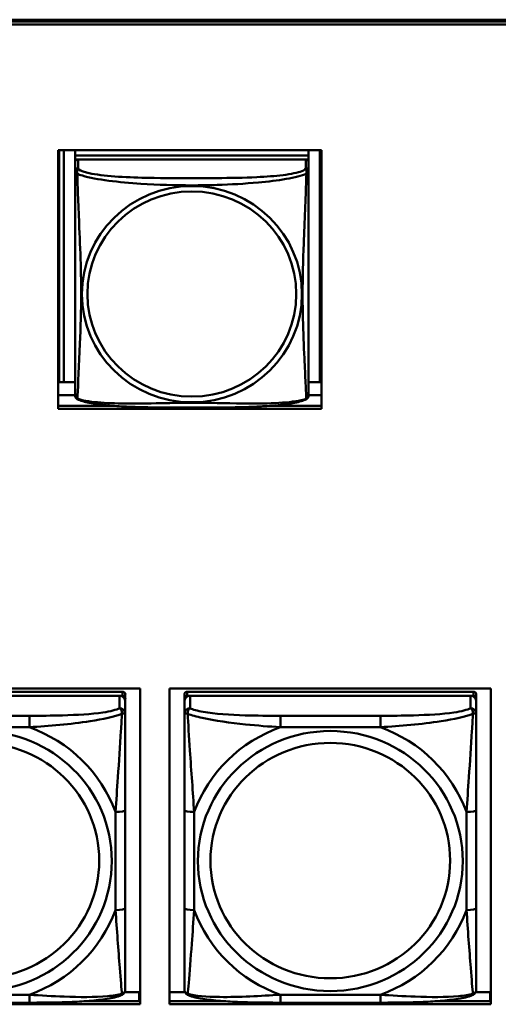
# Model space of a CAD drawing. Header units: inches. Extents: x 0.8 to 75.7, y -7.8 to 49.3.
# Tile 72 of 256: x 46.4 to 47.4, y 8.5 to 10.5. Entities that reach past the tile are written whole.
import ezdxf

# ---------------------------------------------------------------- set-up
doc = ezdxf.new("R2010")
doc.units = ezdxf.units.IN
doc.header["$MEASUREMENT"] = 0
doc.layers.add('Visible Edges(ROSSANSI)', color=7, linetype='Continuous', lineweight=50)
doc.layers.add('Visible Tangent Edges(ROSSANSI)', color=7, linetype='Continuous', lineweight=50)

msp = doc.modelspace()

# ---------------------------------------------------------------- linework, layer by layer
at = {"layer": 'Visible Edges(ROSSANSI)'}
for p, q in [((33.0242, 10.477), (56.0803, 10.477)), ((33.0242, 10.4732), (56.0803, 10.4732)), ((56.0803, 10.4732), (33.0242, 10.4732)), ((56.0803, 10.4672), (33.0242, 10.4672)), ((46.4866, 10.2128), (47.019, 10.2128)), ((46.4866, 9.6901), (46.4866, 10.2128)), ((46.4882, 9.7441), (46.4882, 10.2128)), ((46.498, 9.7437), (46.498, 10.2128)), ((46.5207, 10.2128), (46.5207, 10.2024)), ((46.9931, 10.2024), (46.5207, 10.2024)), ((46.5207, 10.2024), (46.5207, 10.1942)), ((46.5207, 10.2024), (46.9931, 10.2024)), ((46.5207, 10.2024), (46.5207, 10.2024)), ((46.9931, 10.2128), (46.9931, 10.2024)), ((46.9931, 10.2024), (46.9931, 10.1942)), ((46.9931, 10.2024), (46.9931, 10.2024)), ((47.0157, 10.2128), (47.0157, 9.7437)), ((47.019, 10.2128), (47.019, 9.6901)), ((46.5207, 10.1885), (46.5207, 10.1942)), ((46.5207, 10.1942), (46.5265, 10.1942)), ((46.5207, 10.1884), (46.5207, 10.1707)), ((46.9872, 10.1942), (46.5266, 10.1942)), ((46.9873, 10.1942), (46.9931, 10.1942)), ((46.9931, 10.1942), (46.9931, 10.1884)), ((46.9931, 10.1707), (46.9931, 10.1884)), ((46.498, 9.7437), (46.4882, 9.7441)), ((46.5207, 9.7437), (46.498, 9.7437)), ((47.0157, 9.7437), (46.9931, 9.7437)), ((47.0157, 9.7437), (47.019, 9.7438)), ((46.5207, 9.718), (46.4866, 9.718)), ((47.019, 9.718), (46.9931, 9.718)), ((46.4866, 9.6962), (46.5974, 9.6962)), ((47.019, 9.6901), (46.4866, 9.6901)), ((46.9163, 9.6962), (47.019, 9.6962)), ((46.0014, 9.1245), (46.652, 9.1245)), ((46.652, 9.1245), (46.652, 8.4858)), ((46.7114, 8.4858), (46.7114, 9.1245)), ((46.7114, 9.1245), (47.362, 9.1245)), ((47.362, 9.1245), (47.362, 8.4858)), ((46.6164, 9.1179), (46.0376, 9.1179)), ((46.0376, 9.1096), (46.6164, 9.1096)), ((46.6105, 9.1096), (46.0435, 9.1096)), ((46.6223, 9.1038), (46.6223, 9.1121)), ((46.6223, 9.1038), (46.6223, 9.0981)), ((46.7417, 9.1121), (46.7417, 9.1038)), ((46.7417, 9.0981), (46.7417, 9.1038)), ((47.3264, 9.1179), (46.7476, 9.1179)), ((46.7476, 9.1096), (47.3264, 9.1096)), ((47.3205, 9.1096), (46.7535, 9.1096)), ((47.3323, 9.1038), (47.3323, 9.1121)), ((47.3323, 9.1038), (47.3323, 9.0981)), ((46.6223, 9.0731), (46.6223, 9.0981)), ((46.7417, 9.0981), (46.7417, 9.0731)), ((47.3323, 9.0731), (47.3323, 9.0981)), ((46.6223, 8.6801), (46.6223, 8.8787)), ((46.7417, 8.8787), (46.7417, 8.6801)), ((47.3323, 8.6801), (47.3323, 8.8787)), ((46.621, 8.5107), (46.6502, 8.5107)), ((46.6502, 8.5107), (46.6502, 8.4919)), ((46.652, 8.5029), (46.6502, 8.5029)), ((46.7114, 8.5107), (46.743, 8.5107)), ((47.331, 8.5107), (47.3602, 8.5107)), ((47.3602, 8.5107), (47.3602, 8.4919)), ((47.362, 8.5029), (47.3602, 8.5029)), ((46.652, 8.4858), (46.0014, 8.4858)), ((46.4282, 8.4891), (46.2259, 8.4891)), ((46.5384, 8.4919), (46.652, 8.4919)), ((46.7114, 8.4919), (46.8257, 8.4919)), ((47.362, 8.4858), (46.7114, 8.4858)), ((47.1382, 8.4891), (46.9359, 8.4891)), ((47.2484, 8.4919), (47.362, 8.4919))]:
    msp.add_line(p, q, dxfattribs=at)
for centre, start, end in [((46.5344, 9.7178), 180, 189.1496), ((46.9793, 9.7178), 350.8504, 360)]:
    msp.add_arc(centre, 0.0138, start, end, dxfattribs=at)
for centre, major_axis, start_param, end_param in [((46.5266, 10.1884), (-0.00591, 0), 4.712389, 6.283185), ((46.9872, 10.1884), (0.00591, 0), 0, 1.570796), ((46.6105, 9.0981), (0.0118, 0), 0, 1.570796), ((46.6164, 9.1121), (0.00591, 0), 0, 1.570796), ((46.6164, 9.1038), (0.00591, 0), 0, 1.570796), ((46.7476, 9.1121), (-0.00591, 0), 4.712389, 6.283185), ((46.7535, 9.0981), (-0.0118, 0), 4.712389, 6.283185), ((46.7476, 9.1038), (-0.00591, 0), 4.712389, 6.283185), ((47.3205, 9.0981), (0.0118, 0), 0, 1.570796), ((47.3264, 9.1121), (0.00591, 0), 0, 1.570796), ((47.3264, 9.1038), (0.00591, 0), 0, 1.570796)]:
    msp.add_ellipse(centre, major_axis=major_axis, ratio=0.981793, start_param=start_param, end_param=end_param, dxfattribs=at)
for points, knots in [([(46.5207, 10.1707), (46.5207, 10.1682), (46.5207, 10.1636), (46.5207, 10.1574), (46.5207, 10.1462), (46.5207, 10.1298), (46.5207, 10.1119), (46.5207, 10.0941), (46.5207, 10.0749), (46.5207, 10.0557), (46.5207, 10.0286), (46.5207, 10.0014), (46.5207, 9.9747), (46.5207, 9.9579), (46.5207, 9.9413), (46.5207, 9.9247), (46.5207, 9.8914), (46.5207, 9.8582), (46.5207, 9.826), (46.5207, 9.7859), (46.5207, 9.7454), (46.5207, 9.7268), (46.5207, 9.721), (46.5207, 9.7178), (46.5207, 9.7178)], [0.325731, 0.325731, 0.325731, 0.325731, 0.404774, 0.404774, 0.404774, 0.550532, 0.550532, 0.550532, 0.69629, 0.69629, 0.69629, 0.902598, 0.902598, 0.902598, 1.03154, 1.03154, 1.03154, 1.289425, 1.289425, 1.289425, 1.610774, 1.610774, 1.610774, 1.710218, 1.710218, 1.710218, 1.710218]), ([(46.9931, 9.7178), (46.9931, 9.7178), (46.9931, 9.7187), (46.9931, 9.7203), (46.9931, 9.725), (46.9931, 9.7359), (46.9931, 9.7498), (46.9931, 9.7636), (46.9931, 9.7802), (46.9931, 9.7976), (46.9931, 9.8222), (46.9931, 9.8486), (46.9931, 9.875), (46.9931, 9.8915), (46.9931, 9.9081), (46.9931, 9.9247), (46.9931, 9.9579), (46.9931, 9.9912), (46.9931, 10.0251), (46.9931, 10.0675), (46.9931, 10.1133), (46.9931, 10.1449), (46.9931, 10.1573), (46.9931, 10.1667), (46.9931, 10.1707)], [0.352862, 0.352862, 0.352862, 0.352862, 0.404774, 0.404774, 0.404774, 0.550532, 0.550532, 0.550532, 0.69629, 0.69629, 0.69629, 0.902598, 0.902598, 0.902598, 1.03154, 1.03154, 1.03154, 1.289425, 1.289425, 1.289425, 1.610774, 1.610774, 1.610774, 1.73735, 1.73735, 1.73735, 1.73735]), ([(46.5248, 9.7097), (46.5243, 9.71), (46.5238, 9.7103), (46.5229, 9.7112), (46.5225, 9.7116), (46.5219, 9.7125), (46.5216, 9.713), (46.5213, 9.7138), (46.5212, 9.7142), (46.521, 9.7149), (46.5209, 9.7153), (46.5208, 9.7156)], [0.02273771, 0.02273771, 0.02273771, 0.02273771, 0.02954865, 0.02954865, 0.03635958, 0.03635958, 0.04317052, 0.04317052, 0.04998146, 0.04998146, 0.0567924, 0.0567924, 0.0567924, 0.0567924]), ([(46.9889, 9.7097), (46.9855, 9.7079), (46.982, 9.7066), (46.974, 9.7042), (46.9696, 9.7032), (46.9601, 9.7013), (46.9551, 9.7004), (46.9439, 9.6989), (46.9377, 9.6981), (46.9238, 9.6967), (46.9161, 9.6961), (46.8983, 9.6949), (46.888, 9.6944), (46.8631, 9.6935), (46.8484, 9.6931), (46.8167, 9.6927), (46.7997, 9.6926), (46.7657, 9.6925), (46.7487, 9.6925), (46.7147, 9.6926), (46.6977, 9.6927), (46.6637, 9.6932), (46.6465, 9.6936), (46.6163, 9.6949), (46.6032, 9.6956), (46.5822, 9.6975), (46.5741, 9.6983), (46.5605, 9.7001), (46.5548, 9.7011), (46.5447, 9.703), (46.5403, 9.7041), (46.5321, 9.7065), (46.5284, 9.7078), (46.5248, 9.7097)], [-1.678204, -1.678204, -1.678204, -1.678204, -1.629815, -1.629815, -1.580861, -1.580861, -1.532583, -1.532583, -1.479316, -1.479316, -1.416961, -1.416961, -1.337799, -1.337799, -1.226353, -1.226353, -1.09702, -1.09702, -0.967687, -0.967687, -0.838354, -0.838354, -0.709022, -0.709022, -0.60577, -0.60577, -0.53827, -0.53827, -0.483941, -0.483941, -0.435529, -0.435529, -0.384876, -0.384876, -0.384876, -0.384876]), ([(46.9889, 9.7097), (46.9895, 9.71), (46.99, 9.7103), (46.9909, 9.7112), (46.9913, 9.7116), (46.9919, 9.7125), (46.9921, 9.713), (46.9925, 9.7138), (46.9926, 9.7142), (46.9928, 9.7149), (46.9929, 9.7153), (46.9929, 9.7156)], [0.02273771, 0.02273771, 0.02273771, 0.02273771, 0.02954865, 0.02954865, 0.03635958, 0.03635958, 0.04317052, 0.04317052, 0.04998146, 0.04998146, 0.0567924, 0.0567924, 0.0567924, 0.0567924]), ([(46.6223, 8.8787), (46.6223, 8.9019), (46.6223, 8.9256), (46.6223, 8.9493), (46.6223, 8.9804), (46.6223, 9.0127), (46.6223, 9.0395), (46.6223, 9.0534), (46.6223, 9.0654), (46.6223, 9.0731)], [0.2569537, 0.2569537, 0.2569537, 0.2569537, 0.4371919, 0.4371919, 0.4371919, 0.6739428, 0.6739428, 0.6739428, 0.7963818, 0.7963818, 0.7963818, 0.7963818]), ([(46.7417, 9.0731), (46.7417, 9.064), (46.7417, 9.0488), (46.7417, 9.0316), (46.7417, 9.0052), (46.7417, 8.9749), (46.7417, 8.9455), (46.7417, 8.9231), (46.7417, 8.9007), (46.7417, 8.8787)], [-0.7968224, -0.7968224, -0.7968224, -0.7968224, -0.6514613, -0.6514613, -0.6514613, -0.427691, -0.427691, -0.427691, -0.2569517, -0.2569517, -0.2569517, -0.2569517]), ([(47.3323, 8.8787), (47.3323, 8.9019), (47.3323, 8.9256), (47.3323, 8.9493), (47.3323, 8.9804), (47.3323, 9.0127), (47.3323, 9.0395), (47.3323, 9.0534), (47.3323, 9.0654), (47.3323, 9.0731)], [0.2569537, 0.2569537, 0.2569537, 0.2569537, 0.4371919, 0.4371919, 0.4371919, 0.6739428, 0.6739428, 0.6739428, 0.7963818, 0.7963818, 0.7963818, 0.7963818]), ([(46.6223, 8.5165), (46.6223, 8.5187), (46.6223, 8.5279), (46.6223, 8.5407), (46.6223, 8.5602), (46.6223, 8.5871), (46.6223, 8.6148), (46.6223, 8.636), (46.6223, 8.6581), (46.6223, 8.6801)], [-0.7968224, -0.7968224, -0.7968224, -0.7968224, -0.6514613, -0.6514613, -0.6514613, -0.427691, -0.427691, -0.427691, -0.2569517, -0.2569517, -0.2569517, -0.2569517]), ([(46.7417, 8.6801), (46.7417, 8.6568), (46.7417, 8.6335), (46.7417, 8.6113), (46.7417, 8.5821), (46.7417, 8.5538), (46.7417, 8.5349), (46.7417, 8.5252), (46.7417, 8.5184), (46.7417, 8.5165)], [0.2569537, 0.2569537, 0.2569537, 0.2569537, 0.4371919, 0.4371919, 0.4371919, 0.6739428, 0.6739428, 0.6739428, 0.7963818, 0.7963818, 0.7963818, 0.7963818]), ([(47.3323, 8.5165), (47.3323, 8.5187), (47.3323, 8.5279), (47.3323, 8.5407), (47.3323, 8.5602), (47.3323, 8.5871), (47.3323, 8.6148), (47.3323, 8.636), (47.3323, 8.6581), (47.3323, 8.6801)], [-0.7968224, -0.7968224, -0.7968224, -0.7968224, -0.6514613, -0.6514613, -0.6514613, -0.427691, -0.427691, -0.427691, -0.2569517, -0.2569517, -0.2569517, -0.2569517]), ([(46.6142, 8.5042), (46.6058, 8.5007), (46.5963, 8.4987), (46.5743, 8.4951), (46.5621, 8.4938), (46.5364, 8.4916), (46.5231, 8.4909), (46.4963, 8.4899), (46.4827, 8.4895), (46.4554, 8.4892), (46.4417, 8.4891), (46.4282, 8.4891)], [-0.7703505, -0.7703505, -0.7703505, -0.7703505, -0.6676711, -0.6676711, -0.5649918, -0.5649918, -0.4623124, -0.4623124, -0.3596331, -0.3596331, -0.2569537, -0.2569537, -0.2569537, -0.2569537]), ([(46.6142, 8.5042), (46.6153, 8.5047), (46.6164, 8.5053), (46.6184, 8.5068), (46.6192, 8.5078), (46.6206, 8.5097), (46.6211, 8.5107), (46.6218, 8.5126), (46.622, 8.5135), (46.6222, 8.5151), (46.6223, 8.5159), (46.6223, 8.5165)], [0.02510739, 0.02510739, 0.02510739, 0.02510739, 0.03073999, 0.03073999, 0.03637259, 0.03637259, 0.0420052, 0.0420052, 0.0476378, 0.0476378, 0.0532704, 0.0532704, 0.0532704, 0.0532704]), ([(46.7498, 8.5042), (46.7487, 8.5047), (46.7476, 8.5053), (46.7457, 8.5068), (46.7448, 8.5078), (46.7434, 8.5097), (46.7429, 8.5107), (46.7422, 8.5126), (46.742, 8.5135), (46.7418, 8.5151), (46.7417, 8.5159), (46.7417, 8.5165)], [0.02510739, 0.02510739, 0.02510739, 0.02510739, 0.03073999, 0.03073999, 0.03637259, 0.03637259, 0.0420052, 0.0420052, 0.0476378, 0.0476378, 0.0532704, 0.0532704, 0.0532704, 0.0532704]), ([(46.9359, 8.4891), (46.9223, 8.4891), (46.9087, 8.4892), (46.8814, 8.4895), (46.8678, 8.4899), (46.8409, 8.4909), (46.8276, 8.4916), (46.802, 8.4938), (46.7898, 8.4951), (46.7677, 8.4987), (46.7582, 8.5007), (46.7498, 8.5042)], [0.2569517, 0.2569517, 0.2569517, 0.2569517, 0.3597049, 0.3597049, 0.4624581, 0.4624581, 0.5652112, 0.5652112, 0.6679644, 0.6679644, 0.7707176, 0.7707176, 0.7707176, 0.7707176]), ([(47.3242, 8.5042), (47.3158, 8.5007), (47.3063, 8.4987), (47.2843, 8.4951), (47.2721, 8.4938), (47.2464, 8.4916), (47.2331, 8.4909), (47.2063, 8.4899), (47.1927, 8.4895), (47.1654, 8.4892), (47.1517, 8.4891), (47.1382, 8.4891)], [-0.7703505, -0.7703505, -0.7703505, -0.7703505, -0.6676711, -0.6676711, -0.5649918, -0.5649918, -0.4623124, -0.4623124, -0.3596331, -0.3596331, -0.2569537, -0.2569537, -0.2569537, -0.2569537]), ([(47.3242, 8.5042), (47.3253, 8.5047), (47.3264, 8.5053), (47.3284, 8.5068), (47.3292, 8.5078), (47.3306, 8.5097), (47.3311, 8.5107), (47.3318, 8.5126), (47.332, 8.5135), (47.3322, 8.5151), (47.3323, 8.5159), (47.3323, 8.5165)], [0.02510739, 0.02510739, 0.02510739, 0.02510739, 0.03073999, 0.03073999, 0.03637259, 0.03637259, 0.0420052, 0.0420052, 0.0476378, 0.0476378, 0.0532704, 0.0532704, 0.0532704, 0.0532704])]:
    msp.add_open_spline(points, degree=3, knots=knots, dxfattribs=at)
at = {"layer": 'Visible Tangent Edges(ROSSANSI)'}
for p, q in [((46.5266, 10.1765), (46.5266, 10.1942)), ((46.9872, 10.1942), (46.9872, 10.1765)), ((46.6105, 9.1096), (46.6105, 9.0847)), ((46.6164, 9.1179), (46.6164, 9.1096)), ((46.7476, 9.1096), (46.7476, 9.1179)), ((46.7535, 9.0847), (46.7535, 9.1096)), ((47.3205, 9.1096), (47.3205, 9.0847)), ((47.3264, 9.1179), (47.3264, 9.1096)), ((46.4282, 9.0693), (46.2259, 9.0693)), ((46.4282, 9.0693), (46.4282, 9.0462)), ((46.9359, 9.0693), (46.9359, 9.0462)), ((47.1382, 9.0693), (46.9359, 9.0693)), ((47.1382, 9.0693), (47.1382, 9.0462)), ((46.2259, 9.0462), (46.4282, 9.0462)), ((46.9359, 9.0462), (47.1382, 9.0462)), ((46.6026, 8.8749), (46.6026, 8.6763)), ((46.7614, 8.6763), (46.7614, 8.8749)), ((47.3126, 8.8749), (47.3126, 8.6763)), ((46.4282, 8.5051), (46.2259, 8.5051)), ((46.4282, 8.4891), (46.4282, 8.5051)), ((47.1382, 8.5051), (46.9359, 8.5051)), ((46.9359, 8.4891), (46.9359, 8.5051)), ((47.1382, 8.4891), (47.1382, 8.5051))]:
    msp.add_line(p, q, dxfattribs=at)
for centre, major_axis, ratio, start_param, end_param in [((46.5266, 10.1707), (-0.00591, 0), 0.981793, 4.712389, 6.283185), ((46.9872, 10.1707), (0.00591, 0), 0.981793, 0, 1.570796), ((46.6105, 9.0731), (0.0118, 0), 0.981793, 0, 1.570796), ((46.7535, 9.0731), (-0.0118, 0), 0.981793, 4.712389, 6.283185), ((47.3205, 9.0731), (0.0118, 0), 0.981793, 0, 1.570796), ((46.327, 8.7756), (0.2936, 0), 0.981793, 0.351767, 1.21903), ((47.037, 8.7756), (-0.2936, 0), 0.981793, 5.064156, 5.931419), ((47.037, 8.7756), (0.2936, 0), 0.981793, 0.351767, 1.21903), ((46.6026, 8.8787), (0.0197, 0), 0.189952, 4.712389, 6.283185), ((46.7614, 8.8787), (-0.0197, 0), 0.189952, 0, 1.570796), ((47.3126, 8.8787), (0.0197, 0), 0.189952, 4.712389, 6.283185), ((46.327, 8.7756), (0.2936, 0), 0.981793, 5.064156, 5.931419), ((46.6026, 8.6801), (0.0197, 0), 0.189952, 4.712389, 6.283185), ((46.7614, 8.6801), (-0.0197, 0), 0.189952, 0, 1.570796), ((47.037, 8.7756), (-0.2936, 0), 0.981793, 0.351767, 1.21903), ((47.037, 8.7756), (0.2936, 0), 0.981793, 5.064156, 5.931419), ((47.3126, 8.6801), (0.0197, 0), 0.189952, 4.712389, 6.283185)]:
    msp.add_ellipse(centre, major_axis=major_axis, ratio=ratio, start_param=start_param, end_param=end_param, dxfattribs=at)
for centre, major_axis in [((46.7569, 9.922), (-0.2227, 0)), ((46.7569, 9.9222), (-0.2113, 0)), ((46.327, 8.7756), (-0.2678, 0)), ((47.037, 8.7756), (-0.2678, 0)), ((46.327, 8.7764), (-0.2424, 0)), ((47.037, 8.7764), (-0.2424, 0))]:
    msp.add_ellipse(centre, major_axis=major_axis, ratio=0.981793, dxfattribs=at)
for points, knots in [([(46.5252, 10.1655), (46.525, 10.1666), (46.5249, 10.1676), (46.5248, 10.1696), (46.5249, 10.1705), (46.525, 10.1718), (46.5251, 10.1723), (46.5253, 10.1729), (46.5254, 10.1731), (46.5255, 10.1736), (46.5256, 10.1739), (46.5259, 10.1746), (46.526, 10.175), (46.5263, 10.1758), (46.5265, 10.1762), (46.5266, 10.1765)], [-0.00026741, -0.00026741, -0.00026741, -0.00026741, 0.01456352, 0.01456352, 0.03151317, 0.03151317, 0.04210669, 0.04210669, 0.04740346, 0.04740346, 0.05587828, 0.05587828, 0.06943799, 0.06943799, 0.0844808, 0.0844808, 0.0844808, 0.0844808]), ([(46.9872, 10.1765), (46.9866, 10.1746), (46.9839, 10.1726), (46.9795, 10.1708), (46.9714, 10.1675), (46.9575, 10.1648), (46.9413, 10.1628), (46.9252, 10.1608), (46.907, 10.1595), (46.8884, 10.1586), (46.862, 10.1573), (46.8347, 10.1569), (46.8076, 10.1567), (46.7907, 10.1566), (46.7738, 10.1566), (46.7569, 10.1566), (46.723, 10.1566), (46.6892, 10.1566), (46.6555, 10.1575), (46.6135, 10.1586), (46.5695, 10.1613), (46.544, 10.1678), (46.5339, 10.1703), (46.5275, 10.1734), (46.5266, 10.1765)], [0.325731, 0.325731, 0.325731, 0.325731, 0.404774, 0.404774, 0.404774, 0.550532, 0.550532, 0.550532, 0.69629, 0.69629, 0.69629, 0.902598, 0.902598, 0.902598, 1.03154, 1.03154, 1.03154, 1.289425, 1.289425, 1.289425, 1.610774, 1.610774, 1.610774, 1.73735, 1.73735, 1.73735, 1.73735]), ([(46.9872, 10.1765), (46.9873, 10.1762), (46.9874, 10.1758), (46.9877, 10.175), (46.9879, 10.1746), (46.9882, 10.1739), (46.9883, 10.1736), (46.9884, 10.1731), (46.9885, 10.1729), (46.9886, 10.1723), (46.9887, 10.1718), (46.9889, 10.1705), (46.989, 10.1696), (46.9889, 10.1676), (46.9888, 10.1666), (46.9886, 10.1655)], [-0.0844808, -0.0844808, -0.0844808, -0.0844808, -0.06943799, -0.06943799, -0.05587828, -0.05587828, -0.04740346, -0.04740346, -0.04210669, -0.04210669, -0.03151317, -0.03151317, -0.01456352, -0.01456352, 0.00026741, 0.00026741, 0.00026741, 0.00026741]), ([(46.5207, 10.1707), (46.5207, 10.1705), (46.5207, 10.1702), (46.5207, 10.1698), (46.5208, 10.1696), (46.5209, 10.1693), (46.521, 10.1692), (46.5211, 10.169), (46.5212, 10.1689), (46.5214, 10.1686), (46.5216, 10.1684), (46.5222, 10.1679), (46.5226, 10.1675), (46.5238, 10.1666), (46.5244, 10.166), (46.5252, 10.1655)], [-0.0844808, -0.0844808, -0.0844808, -0.0844808, -0.06943799, -0.06943799, -0.05587828, -0.05587828, -0.04740346, -0.04740346, -0.04210669, -0.04210669, -0.03151317, -0.03151317, -0.01456352, -0.01456352, 0.00026741, 0.00026741, 0.00026741, 0.00026741]), ([(46.5252, 9.7105), (46.5253, 9.7121), (46.5254, 9.7144), (46.5256, 9.7173), (46.5267, 9.7371), (46.5288, 9.7803), (46.5305, 9.8218), (46.5319, 9.8551), (46.5329, 9.8886), (46.5329, 9.9221), (46.5329, 9.9388), (46.5327, 9.9556), (46.5322, 9.9726), (46.5316, 9.9998), (46.5304, 10.0278), (46.5292, 10.0564), (46.5284, 10.0766), (46.5276, 10.0971), (46.5268, 10.1163), (46.5261, 10.1354), (46.5255, 10.1531), (46.5252, 10.1655)], [-1.657319, -1.657319, -1.657319, -1.657319, -1.610774, -1.610774, -1.610774, -1.289425, -1.289425, -1.289425, -1.03154, -1.03154, -1.03154, -0.902598, -0.902598, -0.902598, -0.69629, -0.69629, -0.69629, -0.550532, -0.550532, -0.550532, -0.405761, -0.405761, -0.405761, -0.405761]), ([(46.5252, 10.1655), (46.528, 10.1642), (46.5315, 10.1629), (46.5355, 10.1617), (46.5631, 10.1533), (46.6102, 10.1482), (46.6537, 10.1453), (46.6886, 10.143), (46.7228, 10.142), (46.7569, 10.142), (46.7739, 10.142), (46.791, 10.1422), (46.8081, 10.1428), (46.8356, 10.1437), (46.8638, 10.1453), (46.8914, 10.1478), (46.911, 10.1496), (46.9303, 10.1519), (46.9476, 10.1549), (46.9648, 10.1578), (46.9797, 10.1614), (46.9886, 10.1655)], [-1.657319, -1.657319, -1.657319, -1.657319, -1.610774, -1.610774, -1.610774, -1.289425, -1.289425, -1.289425, -1.03154, -1.03154, -1.03154, -0.902598, -0.902598, -0.902598, -0.69629, -0.69629, -0.69629, -0.550532, -0.550532, -0.550532, -0.405761, -0.405761, -0.405761, -0.405761]), ([(46.9886, 10.1655), (46.9885, 10.1615), (46.9883, 10.1569), (46.9882, 10.1519), (46.9871, 10.1176), (46.9849, 10.0684), (46.9832, 10.0244), (46.9819, 9.9891), (46.9809, 9.9555), (46.9809, 9.9221), (46.9809, 9.9053), (46.9811, 9.8886), (46.9815, 9.8719), (46.9822, 9.8451), (46.9833, 9.818), (46.9845, 9.7922), (46.9854, 9.774), (46.9862, 9.7565), (46.9869, 9.7418), (46.9876, 9.7271), (46.9882, 9.7155), (46.9886, 9.7105)], [-1.657319, -1.657319, -1.657319, -1.657319, -1.610774, -1.610774, -1.610774, -1.289425, -1.289425, -1.289425, -1.03154, -1.03154, -1.03154, -0.902598, -0.902598, -0.902598, -0.69629, -0.69629, -0.69629, -0.550532, -0.550532, -0.550532, -0.405761, -0.405761, -0.405761, -0.405761]), ([(46.9886, 10.1655), (46.9893, 10.166), (46.99, 10.1666), (46.9911, 10.1675), (46.9916, 10.1679), (46.9922, 10.1684), (46.9924, 10.1686), (46.9926, 10.1689), (46.9926, 10.169), (46.9928, 10.1692), (46.9929, 10.1693), (46.993, 10.1696), (46.993, 10.1698), (46.9931, 10.1702), (46.9931, 10.1705), (46.9931, 10.1707)], [-0.00026741, -0.00026741, -0.00026741, -0.00026741, 0.01456352, 0.01456352, 0.03151317, 0.03151317, 0.04210669, 0.04210669, 0.04740346, 0.04740346, 0.05587828, 0.05587828, 0.06943799, 0.06943799, 0.0844808, 0.0844808, 0.0844808, 0.0844808]), ([(46.5252, 9.7105), (46.5244, 9.7107), (46.5238, 9.711), (46.5226, 9.7118), (46.5222, 9.7123), (46.5216, 9.7132), (46.5214, 9.7136), (46.5212, 9.7141), (46.5211, 9.7143), (46.521, 9.7148), (46.5209, 9.7152), (46.5208, 9.7155), (46.5208, 9.7156), (46.5208, 9.7156)], [-0.00026741, -0.00026741, -0.00026741, -0.00026741, 0.01456352, 0.01456352, 0.03151317, 0.03151317, 0.04210669, 0.04210669, 0.04740346, 0.04740346, 0.05587828, 0.05587828, 0.0567924, 0.0567924, 0.0567924, 0.0567924]), ([(46.5248, 9.7097), (46.5248, 9.7097), (46.5248, 9.7097), (46.5249, 9.7099), (46.525, 9.7102), (46.5252, 9.7105)], [-0.02273771, -0.02273771, -0.02273771, -0.02273771, -0.01456352, -0.01456352, 0.00026741, 0.00026741, 0.00026741, 0.00026741]), ([(46.9886, 9.7105), (46.9857, 9.7095), (46.9822, 9.7085), (46.9782, 9.7076), (46.9506, 9.7013), (46.9036, 9.7004), (46.8601, 9.7009), (46.8251, 9.7012), (46.791, 9.7022), (46.7569, 9.7022), (46.7398, 9.7022), (46.7228, 9.702), (46.7056, 9.7017), (46.6781, 9.7012), (46.65, 9.7006), (46.6223, 9.7008), (46.6028, 9.701), (46.5834, 9.7016), (46.5661, 9.7032), (46.549, 9.7047), (46.534, 9.7072), (46.5252, 9.7105)], [-1.657319, -1.657319, -1.657319, -1.657319, -1.610774, -1.610774, -1.610774, -1.289425, -1.289425, -1.289425, -1.03154, -1.03154, -1.03154, -0.902598, -0.902598, -0.902598, -0.69629, -0.69629, -0.69629, -0.550532, -0.550532, -0.550532, -0.405761, -0.405761, -0.405761, -0.405761]), ([(46.9929, 9.7156), (46.9929, 9.7156), (46.9929, 9.7155), (46.9929, 9.7152), (46.9928, 9.7148), (46.9926, 9.7143), (46.9926, 9.7141), (46.9924, 9.7136), (46.9922, 9.7132), (46.9916, 9.7123), (46.9911, 9.7118), (46.99, 9.711), (46.9893, 9.7107), (46.9886, 9.7105)], [-0.0567924, -0.0567924, -0.0567924, -0.0567924, -0.05587828, -0.05587828, -0.04740346, -0.04740346, -0.04210669, -0.04210669, -0.03151317, -0.03151317, -0.01456352, -0.01456352, 0.00026741, 0.00026741, 0.00026741, 0.00026741]), ([(46.9886, 9.7105), (46.9888, 9.7102), (46.9889, 9.7099), (46.9889, 9.7097), (46.9889, 9.7097), (46.9889, 9.7097)], [-0.00026741, -0.00026741, -0.00026741, -0.00026741, 0.01456352, 0.01456352, 0.02273771, 0.02273771, 0.02273771, 0.02273771]), ([(46.6105, 9.0847), (46.6047, 9.0813), (46.5923, 9.0783), (46.577, 9.076), (46.5536, 9.0726), (46.5245, 9.0709), (46.4954, 9.0701), (46.4732, 9.0694), (46.4506, 9.0693), (46.4282, 9.0693)], [-0.7968224, -0.7968224, -0.7968224, -0.7968224, -0.6514613, -0.6514613, -0.6514613, -0.427691, -0.427691, -0.427691, -0.2569517, -0.2569517, -0.2569517, -0.2569517]), ([(46.6105, 9.0847), (46.611, 9.0845), (46.6115, 9.0841), (46.6124, 9.0833), (46.6128, 9.0829), (46.6134, 9.0821), (46.6136, 9.0818), (46.6139, 9.0812), (46.614, 9.081), (46.6143, 9.0803), (46.6145, 9.0798), (46.615, 9.0783), (46.6152, 9.0774), (46.6154, 9.0753), (46.6155, 9.0743), (46.6154, 9.0732)], [-0.0532704, -0.0532704, -0.0532704, -0.0532704, -0.04377373, -0.04377373, -0.03521335, -0.03521335, -0.02986312, -0.02986312, -0.02651922, -0.02651922, -0.01983142, -0.01983142, -0.00913095, -0.00913095, 0.00023197, 0.00023197, 0.00023197, 0.00023197]), ([(46.7486, 9.0732), (46.7486, 9.0743), (46.7486, 9.0753), (46.7489, 9.0774), (46.7491, 9.0783), (46.7495, 9.0798), (46.7497, 9.0803), (46.75, 9.081), (46.7501, 9.0812), (46.7504, 9.0818), (46.7507, 9.0821), (46.7512, 9.0829), (46.7516, 9.0833), (46.7525, 9.0841), (46.753, 9.0845), (46.7535, 9.0847)], [-0.00023197, -0.00023197, -0.00023197, -0.00023197, 0.00913095, 0.00913095, 0.01983142, 0.01983142, 0.02651922, 0.02651922, 0.02986312, 0.02986312, 0.03521335, 0.03521335, 0.04377373, 0.04377373, 0.0532704, 0.0532704, 0.0532704, 0.0532704]), ([(46.9359, 9.0693), (46.9122, 9.0693), (46.8882, 9.0694), (46.8649, 9.0702), (46.8342, 9.0712), (46.8033, 9.0731), (46.78, 9.0771), (46.768, 9.0792), (46.7584, 9.0818), (46.7535, 9.0847)], [0.2569537, 0.2569537, 0.2569537, 0.2569537, 0.4371919, 0.4371919, 0.4371919, 0.6739428, 0.6739428, 0.6739428, 0.7963818, 0.7963818, 0.7963818, 0.7963818]), ([(47.3205, 9.0847), (47.3147, 9.0813), (47.3023, 9.0783), (47.287, 9.076), (47.2636, 9.0726), (47.2345, 9.0709), (47.2054, 9.0701), (47.1832, 9.0694), (47.1606, 9.0693), (47.1382, 9.0693)], [-0.7968224, -0.7968224, -0.7968224, -0.7968224, -0.6514613, -0.6514613, -0.6514613, -0.427691, -0.427691, -0.427691, -0.2569517, -0.2569517, -0.2569517, -0.2569517]), ([(47.3205, 9.0847), (47.321, 9.0845), (47.3215, 9.0841), (47.3224, 9.0833), (47.3228, 9.0829), (47.3234, 9.0821), (47.3236, 9.0818), (47.3239, 9.0812), (47.324, 9.081), (47.3243, 9.0803), (47.3245, 9.0798), (47.325, 9.0783), (47.3252, 9.0774), (47.3254, 9.0753), (47.3255, 9.0743), (47.3254, 9.0732)], [-0.0532704, -0.0532704, -0.0532704, -0.0532704, -0.04377373, -0.04377373, -0.03521335, -0.03521335, -0.02986312, -0.02986312, -0.02651922, -0.02651922, -0.01983142, -0.01983142, -0.00913095, -0.00913095, 0.00023197, 0.00023197, 0.00023197, 0.00023197]), ([(46.4282, 9.0462), (46.4686, 9.0485), (46.511, 9.0523), (46.5767, 9.0624), (46.6011, 9.0674), (46.6154, 9.0732)], [0.2569517, 0.2569517, 0.2569517, 0.2569517, 0.5559983, 0.5559983, 0.7482818, 0.7482818, 0.7482818, 0.7482818]), ([(46.6154, 9.0732), (46.6149, 9.0633), (46.6143, 9.0512), (46.6118, 9.0091), (46.6095, 8.9759), (46.6056, 8.9209), (46.604, 8.8978), (46.6026, 8.8749)], [-0.7478145, -0.7478145, -0.7478145, -0.7478145, -0.6493253, -0.6493253, -0.427691, -0.427691, -0.2569537, -0.2569537, -0.2569537, -0.2569537]), ([(46.6154, 9.0732), (46.6163, 9.0735), (46.617, 9.0737), (46.6185, 9.0741), (46.6191, 9.0742), (46.6201, 9.0743), (46.6204, 9.0744), (46.6208, 9.0743), (46.6209, 9.0743), (46.6212, 9.0743), (46.6214, 9.0742), (46.6218, 9.0741), (46.622, 9.074), (46.6222, 9.0736), (46.6223, 9.0734), (46.6223, 9.0731)], [-0.00023197, -0.00023197, -0.00023197, -0.00023197, 0.00913095, 0.00913095, 0.01983142, 0.01983142, 0.02651922, 0.02651922, 0.02986312, 0.02986312, 0.03521335, 0.03521335, 0.04377373, 0.04377373, 0.0532704, 0.0532704, 0.0532704, 0.0532704]), ([(46.7417, 9.0731), (46.7417, 9.0734), (46.7418, 9.0736), (46.7421, 9.074), (46.7422, 9.0741), (46.7426, 9.0742), (46.7428, 9.0743), (46.7431, 9.0743), (46.7432, 9.0743), (46.7436, 9.0744), (46.744, 9.0743), (46.7449, 9.0742), (46.7455, 9.0741), (46.747, 9.0737), (46.7477, 9.0735), (46.7486, 9.0732)], [-0.0532704, -0.0532704, -0.0532704, -0.0532704, -0.04377373, -0.04377373, -0.03521335, -0.03521335, -0.02986312, -0.02986312, -0.02651922, -0.02651922, -0.01983142, -0.01983142, -0.00913095, -0.00913095, 0.00023197, 0.00023197, 0.00023197, 0.00023197]), ([(46.7486, 9.0732), (46.7562, 9.0703), (46.7663, 9.0674), (46.8033, 9.0592), (46.835, 9.055), (46.8893, 9.0494), (46.9125, 9.0475), (46.9359, 9.0462)], [-0.7478145, -0.7478145, -0.7478145, -0.7478145, -0.6493253, -0.6493253, -0.427691, -0.427691, -0.2569537, -0.2569537, -0.2569537, -0.2569537]), ([(46.7614, 8.8749), (46.759, 8.9146), (46.7557, 8.9568), (46.7511, 9.0268), (46.7495, 9.0542), (46.7486, 9.0732)], [0.2569517, 0.2569517, 0.2569517, 0.2569517, 0.5559983, 0.5559983, 0.7482818, 0.7482818, 0.7482818, 0.7482818]), ([(47.1382, 9.0462), (47.1786, 9.0485), (47.221, 9.0523), (47.2867, 9.0624), (47.3111, 9.0674), (47.3254, 9.0732)], [0.2569517, 0.2569517, 0.2569517, 0.2569517, 0.5559983, 0.5559983, 0.7482818, 0.7482818, 0.7482818, 0.7482818]), ([(47.3254, 9.0732), (47.3249, 9.0633), (47.3243, 9.0512), (47.3218, 9.0091), (47.3195, 8.9759), (47.3156, 8.9209), (47.314, 8.8978), (47.3126, 8.8749)], [-0.7478145, -0.7478145, -0.7478145, -0.7478145, -0.6493253, -0.6493253, -0.427691, -0.427691, -0.2569537, -0.2569537, -0.2569537, -0.2569537]), ([(47.3254, 9.0732), (47.3263, 9.0735), (47.327, 9.0737), (47.3285, 9.0741), (47.3291, 9.0742), (47.3301, 9.0743), (47.3304, 9.0744), (47.3308, 9.0743), (47.3309, 9.0743), (47.3312, 9.0743), (47.3314, 9.0742), (47.3318, 9.0741), (47.332, 9.074), (47.3322, 9.0736), (47.3323, 9.0734), (47.3323, 9.0731)], [-0.00023197, -0.00023197, -0.00023197, -0.00023197, 0.00913095, 0.00913095, 0.01983142, 0.01983142, 0.02651922, 0.02651922, 0.02986312, 0.02986312, 0.03521335, 0.03521335, 0.04377373, 0.04377373, 0.0532704, 0.0532704, 0.0532704, 0.0532704]), ([(46.6026, 8.6763), (46.605, 8.6366), (46.6083, 8.5955), (46.6129, 8.5366), (46.6145, 8.5161), (46.6154, 8.5069)], [0.2569517, 0.2569517, 0.2569517, 0.2569517, 0.5559983, 0.5559983, 0.7482818, 0.7482818, 0.7482818, 0.7482818]), ([(46.7486, 8.5069), (46.7491, 8.5119), (46.7497, 8.5195), (46.7522, 8.5501), (46.7545, 8.5793), (46.7584, 8.6308), (46.76, 8.6533), (46.7614, 8.6763)], [-0.7478145, -0.7478145, -0.7478145, -0.7478145, -0.6493253, -0.6493253, -0.427691, -0.427691, -0.2569537, -0.2569537, -0.2569537, -0.2569537]), ([(47.3126, 8.6763), (47.315, 8.6366), (47.3183, 8.5955), (47.3229, 8.5366), (47.3245, 8.5161), (47.3254, 8.5069)], [0.2569517, 0.2569517, 0.2569517, 0.2569517, 0.5559983, 0.5559983, 0.7482818, 0.7482818, 0.7482818, 0.7482818]), ([(46.6154, 8.5069), (46.6078, 8.5049), (46.5978, 8.5033), (46.5607, 8.5), (46.529, 8.5002), (46.4748, 8.5023), (46.4515, 8.5036), (46.4282, 8.5051)], [-0.7478145, -0.7478145, -0.7478145, -0.7478145, -0.6493253, -0.6493253, -0.427691, -0.427691, -0.2569537, -0.2569537, -0.2569537, -0.2569537]), ([(46.6154, 8.5069), (46.6155, 8.5063), (46.6154, 8.5059), (46.6152, 8.5051), (46.615, 8.5047), (46.6146, 8.5044), (46.6144, 8.5043), (46.6142, 8.5042)], [-0.00023197, -0.00023197, -0.00023197, -0.00023197, 0.00913095, 0.00913095, 0.01983142, 0.01983142, 0.02510739, 0.02510739, 0.02510739, 0.02510739]), ([(46.6223, 8.5165), (46.6223, 8.5157), (46.6222, 8.515), (46.622, 8.5136), (46.6218, 8.5129), (46.6214, 8.512), (46.6212, 8.5116), (46.6209, 8.511), (46.6208, 8.5108), (46.6204, 8.5102), (46.6201, 8.5098), (46.6191, 8.5088), (46.6185, 8.5083), (46.617, 8.5075), (46.6163, 8.5071), (46.6154, 8.5069)], [-0.0532704, -0.0532704, -0.0532704, -0.0532704, -0.04377373, -0.04377373, -0.03521335, -0.03521335, -0.02986312, -0.02986312, -0.02651922, -0.02651922, -0.01983142, -0.01983142, -0.00913095, -0.00913095, 0.00023197, 0.00023197, 0.00023197, 0.00023197]), ([(46.7486, 8.5069), (46.7477, 8.5071), (46.747, 8.5075), (46.7455, 8.5083), (46.7449, 8.5088), (46.744, 8.5098), (46.7436, 8.5102), (46.7432, 8.5108), (46.7431, 8.511), (46.7428, 8.5116), (46.7426, 8.512), (46.7422, 8.5129), (46.7421, 8.5136), (46.7418, 8.515), (46.7417, 8.5157), (46.7417, 8.5165)], [-0.00023197, -0.00023197, -0.00023197, -0.00023197, 0.00913095, 0.00913095, 0.01983142, 0.01983142, 0.02651922, 0.02651922, 0.02986312, 0.02986312, 0.03521335, 0.03521335, 0.04377373, 0.04377373, 0.0532704, 0.0532704, 0.0532704, 0.0532704]), ([(46.7498, 8.5042), (46.7496, 8.5043), (46.7495, 8.5044), (46.7491, 8.5047), (46.7489, 8.5051), (46.7486, 8.5059), (46.7486, 8.5063), (46.7486, 8.5069)], [-0.02510739, -0.02510739, -0.02510739, -0.02510739, -0.01983142, -0.01983142, -0.00913095, -0.00913095, 0.00023197, 0.00023197, 0.00023197, 0.00023197]), ([(46.9359, 8.5051), (46.8954, 8.5027), (46.853, 8.5), (46.7874, 8.501), (46.7629, 8.5029), (46.7486, 8.5069)], [0.2569517, 0.2569517, 0.2569517, 0.2569517, 0.5559983, 0.5559983, 0.7482818, 0.7482818, 0.7482818, 0.7482818]), ([(47.3254, 8.5069), (47.3178, 8.5049), (47.3078, 8.5033), (47.2707, 8.5), (47.239, 8.5002), (47.1848, 8.5023), (47.1615, 8.5036), (47.1382, 8.5051)], [-0.7478145, -0.7478145, -0.7478145, -0.7478145, -0.6493253, -0.6493253, -0.427691, -0.427691, -0.2569537, -0.2569537, -0.2569537, -0.2569537]), ([(47.3254, 8.5069), (47.3255, 8.5063), (47.3254, 8.5059), (47.3252, 8.5051), (47.325, 8.5047), (47.3246, 8.5044), (47.3244, 8.5043), (47.3242, 8.5042)], [-0.00023197, -0.00023197, -0.00023197, -0.00023197, 0.00913095, 0.00913095, 0.01983142, 0.01983142, 0.02510739, 0.02510739, 0.02510739, 0.02510739]), ([(47.3323, 8.5165), (47.3323, 8.5157), (47.3322, 8.515), (47.332, 8.5136), (47.3318, 8.5129), (47.3314, 8.512), (47.3312, 8.5116), (47.3309, 8.511), (47.3308, 8.5108), (47.3304, 8.5102), (47.3301, 8.5098), (47.3291, 8.5088), (47.3285, 8.5083), (47.327, 8.5075), (47.3263, 8.5071), (47.3254, 8.5069)], [-0.0532704, -0.0532704, -0.0532704, -0.0532704, -0.04377373, -0.04377373, -0.03521335, -0.03521335, -0.02986312, -0.02986312, -0.02651922, -0.02651922, -0.01983142, -0.01983142, -0.00913095, -0.00913095, 0.00023197, 0.00023197, 0.00023197, 0.00023197])]:
    msp.add_open_spline(points, degree=3, knots=knots, dxfattribs=at)

doc.saveas('drawing.dxf')
